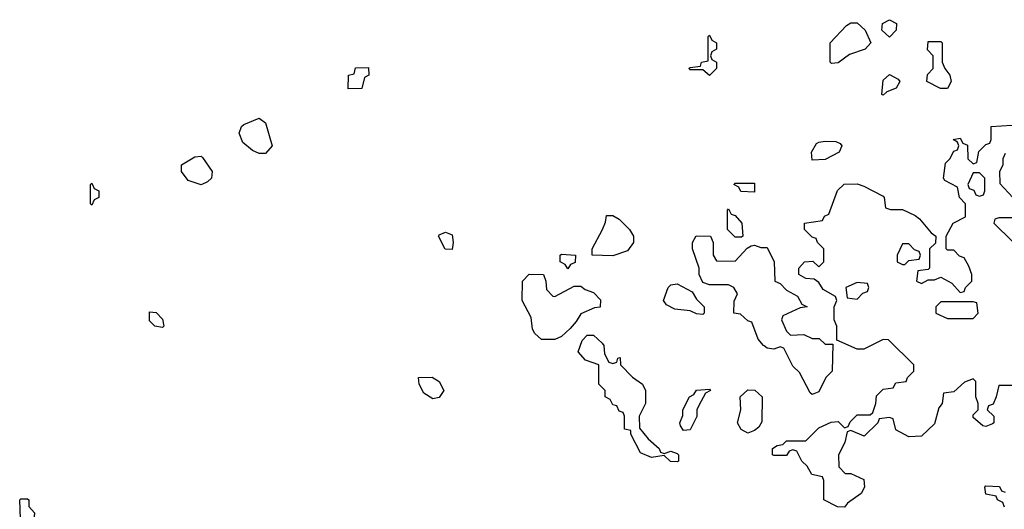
# Model space of a CAD drawing. Header units: inches. Extents: x 2735672 to 2903319, y 894031 to 1029782.
# Tile 48 of 167: x 2767686 to 2770747, y 1017101 to 1018622. Entities that reach past the tile are written whole.
import ezdxf

# ---------------------------------------------------------------- set-up
doc = ezdxf.new("R2010")
doc.units = ezdxf.units.IN
doc.header["$MEASUREMENT"] = 0
doc.layers.add('C7061', color=7, linetype='Continuous')
doc.layers.add('C7071', color=7, linetype='Continuous')

msp = doc.modelspace()

# ---------------------------------------------------------------- linework, layer by layer
at = {"layer": 'C7061', "color": 4, "elevation": 16}
for points in [[(2769830, 1018449), (2769810, 1018466), (2769770, 1018466), (2769766, 1018470), (2769770, 1018474), (2769802, 1018478), (2769806, 1018490), (2769826, 1018494), (2769826, 1018570), (2769830, 1018574), (2769838, 1018558), (2769852, 1018550), (2769852, 1018530), (2769838, 1018522), (2769834, 1018510), (2769838, 1018498), (2769852, 1018490), (2769852, 1018470)], [(2768707.3, 1018407.3), (2768708, 1018450), (2768726, 1018454), (2768730, 1018472), (2768770, 1018474), (2768771.3, 1018450), (2768758, 1018442), (2768750, 1018408)], [(2768430, 1018206), (2768410, 1018215.3), (2768380.2, 1018240.2), (2768368.7, 1018270), (2768375.3, 1018290), (2768383.2, 1018296.8), (2768430, 1018316), (2768450, 1018302), (2768471.3, 1018230), (2768450, 1018206)], [(2768250, 1018108.7), (2768210, 1018122), (2768188.7, 1018150), (2768189.3, 1018170.7), (2768230, 1018196), (2768250, 1018198), (2768254.4, 1018194.4), (2768284.7, 1018150), (2768282, 1018130), (2768270, 1018118)], [(2767910, 1018046), (2767906, 1018050), (2767906, 1018110), (2767910, 1018114), (2767918, 1018098), (2767932, 1018090), (2767932, 1018070), (2767918, 1018062)], [(2769970, 1018086), (2769928.4, 1018088.4), (2769922, 1018102), (2769906, 1018110), (2769910, 1018114), (2769970, 1018114)], [(2769910, 1017946), (2769886, 1017970), (2769886, 1018030), (2769890, 1018034), (2769898, 1018018), (2769910, 1018014), (2769931.3, 1017990), (2769934, 1017950), (2769930, 1017946)], [(2769530, 1017888.7), (2769466, 1017890), (2769466, 1017910), (2769498, 1017970), (2769507.3, 1017992.7), (2769510, 1018014), (2769530, 1018014), (2769550, 1018002), (2769582, 1017970), (2769594, 1017950), (2769594, 1017930), (2769576, 1017904)], [(2769030, 1017908), (2769008.9, 1017908.9), (2768988, 1017950), (2768990, 1017954), (2769010, 1017962), (2769030, 1017954), (2769034, 1017930)], [(2769390, 1017848), (2769382, 1017862), (2769366, 1017870), (2769366, 1017890), (2769370, 1017894), (2769414, 1017890), (2769412.7, 1017867.3), (2769398, 1017862)], [(2769350, 1017762), (2769410, 1017794), (2769430, 1017794), (2769443.6, 1017783.6), (2769470, 1017774), (2769491.6, 1017751.6), (2769491.1, 1017728.9), (2769472.7, 1017727.3), (2769430, 1017708), (2769416, 1017684), (2769396.9, 1017663.1), (2769370, 1017638), (2769350, 1017628), (2769308.4, 1017628.4), (2769287.3, 1017647.3), (2769280.4, 1017660.4), (2769276.4, 1017696.4), (2769248, 1017750), (2769248.7, 1017810), (2769270, 1017831.3), (2769314, 1017830), (2769322, 1017810), (2769323.6, 1017783.6), (2769343.6, 1017763.6)], [(2769810, 1017706), (2769790, 1017708), (2769770, 1017718), (2769723.1, 1017723.1), (2769696.4, 1017736.4), (2769688, 1017750), (2769702, 1017790), (2769710, 1017798), (2769730, 1017801), (2769776.9, 1017776.9), (2769790, 1017754), (2769814, 1017730), (2769814, 1017710)], [(2768130, 1017666), (2768106, 1017670), (2768090, 1017686), (2768090, 1017714), (2768110, 1017712), (2768130, 1017692), (2768134, 1017670)], [(2769530, 1017554), (2769542, 1017558), (2769546, 1017570), (2769552.7, 1017572.7), (2769554, 1017550), (2769591.6, 1017511.6), (2769622, 1017490), (2769632, 1017470), (2769632, 1017430), (2769612, 1017390), (2769612.7, 1017352.7), (2769639.6, 1017319.6), (2769674, 1017290), (2769678, 1017278), (2769690, 1017274), (2769710, 1017282), (2769730, 1017274), (2769734, 1017270), (2769734, 1017250), (2769730, 1017248), (2769709.1, 1017249.1), (2769690, 1017268), (2769650, 1017262), (2769616.4, 1017276.4), (2769586, 1017334), (2769586, 1017346), (2769566, 1017350), (2769566, 1017390), (2769562, 1017402), (2769550, 1017406), (2769542, 1017422), (2769530, 1017426), (2769522, 1017442), (2769506, 1017450), (2769506, 1017470), (2769486, 1017490), (2769486, 1017550), (2769444.7, 1017564.7), (2769422, 1017590), (2769434.6, 1017625.4), (2769450, 1017642), (2769470, 1017642), (2769496.9, 1017616.9), (2769502, 1017610), (2769503.6, 1017583.6), (2769518, 1017558)], [(2768970, 1017444), (2768942, 1017462), (2768928, 1017490), (2768926, 1017510), (2768968.7, 1017511.3), (2768990, 1017498), (2769004.7, 1017470), (2768990, 1017448.7)], [(2769750, 1017346), (2769740.4, 1017360.4), (2769738, 1017370), (2769747.3, 1017392.7), (2769748, 1017410), (2769768.7, 1017450), (2769782, 1017458), (2769790, 1017471.3), (2769830, 1017474), (2769834, 1017470), (2769818, 1017462), (2769796.9, 1017423.1), (2769791.3, 1017410), (2769791.1, 1017388.9), (2769770, 1017348)], [(2769950, 1017338), (2769928.9, 1017348.9), (2769918, 1017370), (2769928, 1017410), (2769926, 1017450), (2769950, 1017472), (2769971.6, 1017471.6), (2769994, 1017450), (2769992.7, 1017372.7), (2769983.6, 1017356.4), (2769970, 1017346)], [(2767710, 1017048.7), (2767688.7, 1017070), (2767686, 1017130), (2767690, 1017134), (2767710, 1017134), (2767714, 1017130), (2767714, 1017110), (2767732, 1017090), (2767730, 1017066)]]:
    msp.add_lwpolyline(points, close=True, dxfattribs=at)
msp.add_lwpolyline([(2770000, 1017608.7), (2769998, 1017610), (2769982, 1017630), (2769962, 1017682), (2769950, 1017686), (2769927.3, 1017707.3), (2769906, 1017710), (2769907.3, 1017747.3), (2769918, 1017770), (2769906, 1017790), (2769890, 1017798), (2769830, 1017798), (2769810, 1017806), (2769798, 1017830), (2769798, 1017850), (2769778, 1017910), (2769778, 1017930), (2769789.1, 1017950.9), (2769834, 1017950), (2769842, 1017930), (2769842, 1017890), (2769852.7, 1017872.7), (2769910, 1017872), (2769947.3, 1017912.7), (2769960.4, 1017919.6), (2769970, 1017922), (2769990, 1017914), (2770000, 1017914)], dxfattribs=at)
at = {"layer": 'C7071', "color": 4, "elevation": 16}
for points in [[(2770210, 1018486), (2770206, 1018490), (2770206, 1018550), (2770256.4, 1018603.6), (2770270, 1018612), (2770290, 1018612), (2770314, 1018590), (2770332, 1018550), (2770314, 1018530), (2770266, 1018514), (2770230, 1018488)], [(2770390, 1018568), (2770366, 1018590), (2770368, 1018610), (2770390, 1018622), (2770412, 1018610), (2770410.9, 1018589.1)], [(2770570, 1018408), (2770548.7, 1018408.7), (2770506, 1018430), (2770508.4, 1018451.6), (2770526, 1018470), (2770526, 1018510), (2770508.4, 1018528.4), (2770510, 1018554), (2770550, 1018554), (2770554, 1018550), (2770554, 1018490), (2770562, 1018470), (2770578, 1018450), (2770582, 1018430)], [(2770370, 1018388), (2770366, 1018390), (2770370, 1018434), (2770390, 1018452), (2770416.9, 1018436.9), (2770422, 1018430), (2770411.1, 1018408.9), (2770382, 1018398)], [(2770150, 1018186), (2770148, 1018210), (2770163.1, 1018236.9), (2770170, 1018242), (2770190, 1018244.7), (2770223.6, 1018243.6), (2770236.9, 1018236.9), (2770242, 1018230), (2770234, 1018210), (2770190, 1018188)], [(2770670, 1018146), (2770650, 1018146), (2770634, 1018110), (2770638, 1018098), (2770652.7, 1018092.7), (2770658, 1018078), (2770670, 1018074), (2770682, 1018078), (2770686, 1018090), (2770686, 1018130)], [(2770450, 1017926), (2770430, 1017926), (2770414, 1017890), (2770414, 1017870), (2770430, 1017862), (2770438, 1017862), (2770450, 1017874), (2770482, 1017878), (2770486, 1017890), (2770482, 1017902), (2770467.3, 1017907.3)], [(2770290, 1017806), (2770254, 1017790), (2770258, 1017758), (2770290, 1017754), (2770307.3, 1017772.7), (2770322, 1017778), (2770326, 1017790), (2770322, 1017802)], [(2770650, 1017746), (2770550, 1017746), (2770534, 1017730), (2770534, 1017710), (2770570, 1017694), (2770650, 1017694), (2770666, 1017710), (2770662, 1017742)]]:
    msp.add_lwpolyline(points, close=True, dxfattribs=at)
for points in [[(2770790, 1017486), (2770730, 1017486), (2770722, 1017450), (2770712, 1017428), (2770698, 1017422), (2770694, 1017410), (2770714, 1017390), (2770714, 1017370), (2770710, 1017366), (2770690, 1017358), (2770680.4, 1017360.4), (2770650, 1017386), (2770650, 1017394), (2770666, 1017410), (2770666, 1017430), (2770658, 1017450), (2770658, 1017498), (2770650, 1017506), (2770623.6, 1017496.4), (2770590, 1017466), (2770558, 1017462), (2770554, 1017430), (2770543.6, 1017416.4), (2770530, 1017366), (2770490, 1017328), (2770450, 1017326), (2770410, 1017348), (2770402, 1017382), (2770390, 1017386), (2770358, 1017382), (2770354, 1017370), (2770311.6, 1017328.4), (2770270, 1017346), (2770258, 1017342), (2770251.6, 1017308.4), (2770232, 1017270), (2770232.7, 1017232.7), (2770252.7, 1017212.7), (2770270, 1017212), (2770310, 1017194), (2770312, 1017170), (2770302, 1017150), (2770259.6, 1017120.4), (2770250, 1017108), (2770228.9, 1017108.9), (2770186, 1017130), (2770186, 1017190), (2770182, 1017202), (2770148.9, 1017208.9), (2770134.6, 1017234.6), (2770118, 1017250), (2770102, 1017282), (2770090, 1017286), (2770078, 1017282), (2770070, 1017268), (2770030, 1017268), (2770026, 1017270), (2770026, 1017290), (2770040.4, 1017299.6), (2770058, 1017302), (2770070, 1017314), (2770130, 1017314), (2770170, 1017354), (2770208.4, 1017371.6), (2770230, 1017374), (2770250, 1017354), (2770262, 1017358), (2770267.3, 1017372.7), (2770290, 1017394), (2770330, 1017394), (2770338, 1017402), (2770348, 1017430), (2770350, 1017454), (2770370, 1017474), (2770402, 1017478), (2770410, 1017494), (2770442, 1017498), (2770446, 1017510), (2770466, 1017530), (2770466, 1017550), (2770387.3, 1017627.3), (2770370, 1017628), (2770310, 1017598), (2770290, 1017598), (2770226, 1017626), (2770226, 1017670), (2770218, 1017690), (2770218, 1017730), (2770226, 1017750), (2770222, 1017762), (2770184, 1017784), (2770170, 1017806), (2770156.4, 1017816.4), (2770130, 1017818), (2770108, 1017830), (2770108, 1017850), (2770126, 1017870), (2770152, 1017872), (2770170, 1017854), (2770186, 1017870), (2770186, 1017910), (2770166, 1017930), (2770162, 1017942), (2770150, 1017946), (2770126, 1017970), (2770126, 1017990), (2770182, 1017998), (2770188, 1018012), (2770202, 1018018), (2770228.7, 1018091.3), (2770249, 1018111), (2770290, 1018112), (2770310, 1018104.7), (2770370, 1018074), (2770374, 1018070), (2770378, 1018038), (2770392.7, 1018032.7), (2770430, 1018032), (2770470, 1018014), (2770483.6, 1018003.6), (2770519.6, 1017959.6), (2770534, 1017950), (2770532.7, 1017927.3), (2770514, 1017910), (2770514, 1017850), (2770510, 1017846), (2770478, 1017842), (2770474, 1017810), (2770490, 1017802), (2770510, 1017814), (2770530, 1017814), (2770550, 1017822), (2770583.6, 1017803.6), (2770610, 1017774), (2770622, 1017778), (2770626, 1017790), (2770646, 1017810), (2770646, 1017830), (2770636.4, 1017856.4), (2770622, 1017882), (2770607.3, 1017887.3), (2770590, 1017906), (2770570, 1017906), (2770566, 1017910), (2770566, 1017950), (2770588, 1017990), (2770626, 1018010), (2770626, 1018050), (2770608, 1018070), (2770602, 1018102), (2770562, 1018122), (2770558, 1018130), (2770564, 1018176), (2770578, 1018190), (2770590, 1018214), (2770602, 1018218), (2770606, 1018230), (2770602, 1018242), (2770588, 1018250), (2770610, 1018254), (2770618, 1018238), (2770632.7, 1018232.7), (2770634, 1018190), (2770650, 1018174), (2770662, 1018178), (2770667.3, 1018212.7), (2770690, 1018234), (2770702, 1018238), (2770706, 1018250), (2770706, 1018290), (2770770, 1018294)], [(2770750, 1018206), (2770742, 1018190), (2770742, 1018170), (2770732, 1018150), (2770732.7, 1018112.7), (2770774, 1018070)], [(2770770, 1018006), (2770730, 1018006), (2770718, 1018002), (2770714, 1017990), (2770772.7, 1017932.7)], [(2770000, 1017914), (2770010, 1017914), (2770032, 1017870), (2770034, 1017810), (2770050, 1017802), (2770070, 1017782), (2770103.6, 1017763.6), (2770118, 1017738), (2770134, 1017730), (2770112.7, 1017727.3), (2770058, 1017702), (2770054, 1017690), (2770070, 1017654), (2770082, 1017642), (2770123.6, 1017643.6), (2770150, 1017632), (2770171.6, 1017631.6), (2770190, 1017614), (2770214, 1017614), (2770212, 1017530), (2770192, 1017510), (2770170, 1017466), (2770150, 1017458), (2770143.1, 1017463.1), (2770110, 1017526), (2770090, 1017546), (2770062, 1017602), (2770050, 1017606), (2770030, 1017598), (2770010, 1017602), (2770000, 1017608.7)], [(2770748, 1017108), (2770742, 1017122), (2770726, 1017130), (2770722, 1017142), (2770690, 1017148), (2770686, 1017170), (2770690, 1017174), (2770732, 1017172), (2770738, 1017158), (2770750, 1017154)]]:
    msp.add_lwpolyline(points, dxfattribs=at)

doc.saveas('drawing.dxf')
